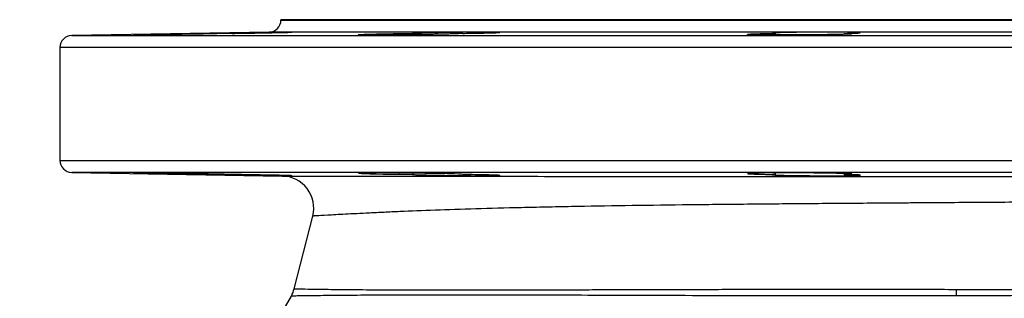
# Model space of a CAD drawing. Header units: millimetres. Extents: x 1605 to 5384, y 1283 to 6159.
# Tile 19 of 25: x 4404 to 4894, y 2544 to 2683. Entities that reach past the tile are written whole.
import ezdxf

# ---------------------------------------------------------------- set-up
doc = ezdxf.new("R2010")
doc.units = ezdxf.units.MM
doc.header["$LTSCALE"] = 2

msp = doc.modelspace()

# ---------------------------------------------------------------- linework, layer by layer
at = {"color": 7, "linetype": 'Continuous', "lineweight": 25}
for p, q in [((4533.96, 2682.87), (4533.96, 2682.68)), ((4533.96, 2682.87), (5273.96, 2682.87)), ((4528.06, 2676.68), (4429.86, 2674.97)), ((4599.37, 2676.03), (4599.37, 2675.39)), ((4779.92, 2676.03), (4779.92, 2675.26)), ((4814.21, 2675.56), (4814.21, 2676.03)), ((4423.96, 2668.97), (4423.96, 2612.76)), ((4429.86, 2606.76), (4534.57, 2604.94)), ((4599.37, 2606.34), (4599.37, 2605.7)), ((4779.92, 2606.47), (4779.92, 2605.7)), ((4814.21, 2605.7), (4814.21, 2606.17)), ((4540.57, 2548.75), (4549.8, 2584.99))]:
    msp.add_line(p, q, dxfattribs=at)
at = {"color": 8, "linetype": 'Continuous', "lineweight": 25}
for p, q in [((4533.96, 2682.68), (5273.96, 2682.68)), ((4903.96, 2676.68), (4528.06, 2676.68)), ((4429.86, 2674.97), (5378.06, 2674.97)), ((4903.96, 2668.97), (4423.96, 2668.97)), ((4423.96, 2612.76), (4903.96, 2612.76)), ((4903.96, 2606.76), (4429.86, 2606.76))]:
    msp.add_line(p, q, dxfattribs=at)
at = {"color": 7, "linetype": 'Continuous', "lineweight": 25, "flags": 128}
for points in [[(4624.39, 2605.72), (4623.76, 2605.8), (4622.38, 2605.87), (4620.32, 2605.95), (4616.88, 2606.04), (4613.53, 2606.12), (4609.76, 2606.19), (4605.66, 2606.26), (4601.37, 2606.32), (4596.99, 2606.37), (4592.65, 2606.42), (4588.48, 2606.45), (4584.59, 2606.47), (4581.1, 2606.48), (4578.1, 2606.48), (4575.69, 2606.46), (4573.91, 2606.44), (4572.84, 2606.4), (4572.49, 2606.35), (4572.88, 2606.3), (4574, 2606.23), (4575.82, 2606.16), (4578.27, 2606.09), (4581.3, 2606.01), (4584.82, 2605.94), (4588.73, 2605.86), (4592.91, 2605.79), (4599.37, 2605.7), (4599.37, 2605.7)], [(4818.06, 2605.92), (4818.08, 2605.96), (4817.39, 2606.03), (4815.99, 2606.11), (4813.91, 2606.18), (4810.45, 2606.27), (4807.09, 2606.33), (4803.31, 2606.38), (4799.2, 2606.42), (4794.9, 2606.45), (4790.52, 2606.47), (4786.19, 2606.48), (4782.03, 2606.48), (4778.15, 2606.46), (4774.67, 2606.43), (4771.69, 2606.4), (4769.29, 2606.35), (4767.53, 2606.29), (4766.48, 2606.22), (4766.15, 2606.15), (4766.57, 2606.08), (4767.7, 2606), (4769.54, 2605.93), (4772.01, 2605.85), (4775.06, 2605.78), (4778.59, 2605.72), (4779.92, 2605.7), (4779.92, 2605.7)]]:
    msp.add_lwpolyline(points, dxfattribs=at)
at = {"color": 7, "linetype": 'Continuous', "lineweight": 25}
for centre, radius, start, end in [((4527.96, 2682.68), 6, 271, 0), ((4429.96, 2668.97), 6, 91, 180), ((4429.96, 2612.76), 6, 180, 269), ((4534.29, 2588.94), 16, 345.7152, 89), ((4525.07, 2552.7), 16, 331.6371, 345.7152), ((4572.04, 2548.02), 298.11, 359.4663, 0.0837), ((4283.96, 2682.87), 290, 294.4433, 331.6371)]:
    msp.add_arc(centre, radius, start, end, dxfattribs=at)
for points, knots in [([(4509.63, 2676.03), (4509.02, 2676.01), (4508.32, 2676), (4506.76, 2675.96), (4505.91, 2675.94), (4503.13, 2675.88), (4501.05, 2675.84), (4498.17, 2675.78), (4497.58, 2675.77), (4496.39, 2675.75), (4495.78, 2675.73), (4493.96, 2675.7), (4492.71, 2675.68), (4490.17, 2675.63), (4488.86, 2675.61), (4486.27, 2675.57), (4484.99, 2675.55), (4483.06, 2675.52), (4482.43, 2675.51), (4481.15, 2675.49), (4480.51, 2675.48), (4478.63, 2675.45), (4477.41, 2675.43), (4475.05, 2675.4), (4473.91, 2675.38), (4471.7, 2675.35), (4470.66, 2675.34), (4468.71, 2675.31), (4467.8, 2675.3), (4466.53, 2675.29), (4466.12, 2675.28), (4465.35, 2675.28), (4464.99, 2675.27), (4463.96, 2675.26), (4463.36, 2675.26), (4462.33, 2675.25), (4461.89, 2675.25), (4461.23, 2675.25), (4460.99, 2675.25), (4460.77, 2675.26), (4460.72, 2675.26), (4460.67, 2675.26), (4460.67, 2675.27), (4460.8, 2675.28), (4461.27, 2675.3), (4462.57, 2675.34), (4463.09, 2675.35), (4464.29, 2675.38), (4464.97, 2675.4), (4466.13, 2675.42), (4466.53, 2675.43), (4467.38, 2675.45), (4467.82, 2675.46), (4469.19, 2675.49), (4470.17, 2675.51), (4472.24, 2675.55), (4473.35, 2675.57), (4475.64, 2675.61), (4476.82, 2675.63), (4478.65, 2675.67), (4479.26, 2675.68), (4480.52, 2675.7), (4481.15, 2675.71), (4483.07, 2675.75), (4484.35, 2675.77), (4486.93, 2675.81), (4488.22, 2675.83), (4490.81, 2675.88), (4492.09, 2675.9), (4494.58, 2675.94), (4495.8, 2675.96), (4497.59, 2675.99), (4498.18, 2676), (4499.33, 2676.01), (4499.89, 2676.02), (4500.44, 2676.03)], [0, 0, 0, 0, 0.03125, 0.03125, 0.0625, 0.0625, 0.125, 0.125, 0.140625, 0.140625, 0.15625, 0.15625, 0.1875, 0.1875, 0.21875, 0.21875, 0.25, 0.25, 0.265625, 0.265625, 0.28125, 0.28125, 0.3125, 0.3125, 0.34375, 0.34375, 0.375, 0.375, 0.40625, 0.40625, 0.421875, 0.421875, 0.4375, 0.4375, 0.46875, 0.46875, 0.5, 0.5, 0.53125, 0.53125, 0.546875, 0.546875, 0.5625, 0.5625, 0.625, 0.625, 0.65625, 0.65625, 0.6875, 0.6875, 0.703125, 0.703125, 0.71875, 0.71875, 0.75, 0.75, 0.78125, 0.78125, 0.8125, 0.8125, 0.828125, 0.828125, 0.84375, 0.84375, 0.875, 0.875, 0.90625, 0.90625, 0.9375, 0.9375, 0.96875, 0.96875, 0.984375, 0.984375, 1, 1, 1, 1]), ([(4539.03, 2676.65), (4538.56, 2676.65), (4537.83, 2676.64), (4536.34, 2676.63), (4535.77, 2676.62), (4534.53, 2676.61), (4533.86, 2676.6), (4532.78, 2676.59), (4532.4, 2676.58), (4531.63, 2676.57), (4531.22, 2676.57), (4529.99, 2676.55), (4529.13, 2676.54), (4527.34, 2676.51), (4526.41, 2676.5), (4524.97, 2676.47), (4524.48, 2676.47), (4523.49, 2676.45), (4522.99, 2676.44), (4521.5, 2676.42), (4520.49, 2676.4), (4518.45, 2676.37), (4517.41, 2676.35), (4514.33, 2676.3), (4512.32, 2676.26), (4509.39, 2676.21), (4508.44, 2676.19), (4506.63, 2676.15), (4505.75, 2676.14), (4504.07, 2676.1), (4503.27, 2676.09), (4501.77, 2676.06), (4501.08, 2676.04), (4500.44, 2676.03)], [0, 0, 0, 0, 0.125, 0.125, 0.1875, 0.1875, 0.25, 0.25, 0.28125, 0.28125, 0.3125, 0.3125, 0.375, 0.375, 0.4375, 0.4375, 0.46875, 0.46875, 0.5, 0.5, 0.5625, 0.5625, 0.625, 0.625, 0.75, 0.75, 0.8125, 0.8125, 0.875, 0.875, 0.9375, 0.9375, 1, 1, 1, 1]), ([(4509.63, 2676.03), (4511.53, 2676.06), (4515.8, 2676.12), (4522.86, 2676.24), (4528.9, 2676.36), (4533.99, 2676.46), (4537.68, 2676.55), (4539.7, 2676.62), (4539.39, 2676.63), (4539.31, 2676.63)], [0, 0, 0, 0, 0.139221, 0.312952, 0.486703, 0.595492, 0.769211, 0.94293, 1, 1, 1, 1]), ([(4624.47, 2676.03), (4624.52, 2676.01), (4624.47, 2676), (4624.24, 2675.97), (4624.15, 2675.96), (4623.9, 2675.94), (4623.76, 2675.93), (4622.9, 2675.88), (4621.87, 2675.84), (4619.78, 2675.77), (4619, 2675.75), (4617.3, 2675.7), (4616.37, 2675.68), (4614.4, 2675.63), (4613.36, 2675.61), (4611.72, 2675.58), (4611.16, 2675.57), (4610.01, 2675.55), (4609.42, 2675.54), (4606.44, 2675.48), (4603.95, 2675.45), (4598.75, 2675.38), (4596.18, 2675.35), (4592.99, 2675.32), (4592.35, 2675.31), (4591.09, 2675.3), (4590.47, 2675.3), (4588.65, 2675.28), (4587.47, 2675.28), (4585.18, 2675.26), (4584.07, 2675.26), (4581.99, 2675.25), (4581.01, 2675.25), (4579.64, 2675.25), (4579.2, 2675.25), (4578.35, 2675.25), (4577.95, 2675.25), (4576.79, 2675.26), (4576.1, 2675.26), (4574.9, 2675.28), (4574.38, 2675.28), (4573.52, 2675.3), (4573.18, 2675.31), (4572.7, 2675.34), (4572.56, 2675.35), (4572.48, 2675.37), (4572.48, 2675.38), (4572.53, 2675.4), (4572.58, 2675.4), (4572.8, 2675.43), (4573.03, 2675.45), (4573.7, 2675.49), (4574.13, 2675.51), (4575.17, 2675.55), (4575.77, 2675.57), (4576.79, 2675.6), (4577.16, 2675.61), (4577.93, 2675.63), (4578.33, 2675.64), (4580.45, 2675.7), (4582.4, 2675.75), (4585.71, 2675.81), (4586.86, 2675.84), (4589.22, 2675.88), (4590.44, 2675.9), (4592.31, 2675.93), (4592.95, 2675.94), (4594.23, 2675.96), (4594.87, 2675.97), (4596.8, 2676), (4598.08, 2676.01), (4599.37, 2676.03)], [0, 0, 0, 0, 0.03125, 0.03125, 0.046875, 0.046875, 0.0625, 0.0625, 0.125, 0.125, 0.15625, 0.15625, 0.1875, 0.1875, 0.21875, 0.21875, 0.234375, 0.234375, 0.25, 0.25, 0.3125, 0.3125, 0.375, 0.375, 0.390625, 0.390625, 0.40625, 0.40625, 0.4375, 0.4375, 0.46875, 0.46875, 0.5, 0.5, 0.515625, 0.515625, 0.53125, 0.53125, 0.5625, 0.5625, 0.59375, 0.59375, 0.625, 0.625, 0.65625, 0.65625, 0.671875, 0.671875, 0.6875, 0.6875, 0.71875, 0.71875, 0.75, 0.75, 0.78125, 0.78125, 0.796875, 0.796875, 0.8125, 0.8125, 0.875, 0.875, 0.90625, 0.90625, 0.9375, 0.9375, 0.953125, 0.953125, 0.96875, 0.96875, 1, 1, 1, 1]), ([(4642.56, 2676.59), (4642.27, 2676.6), (4641.88, 2676.61), (4640.9, 2676.63), (4640.31, 2676.63), (4638.93, 2676.64), (4638.15, 2676.65), (4636.87, 2676.65), (4636.43, 2676.65), (4635.49, 2676.65), (4635, 2676.64), (4633.48, 2676.64), (4632.42, 2676.63), (4630.74, 2676.62), (4630.17, 2676.62), (4629, 2676.61), (4628.4, 2676.61), (4626.58, 2676.59), (4625.35, 2676.58), (4623.48, 2676.56), (4622.85, 2676.55), (4621.58, 2676.53), (4620.94, 2676.53), (4619.04, 2676.5), (4617.79, 2676.48), (4615.94, 2676.45), (4615.32, 2676.44), (4614.11, 2676.42), (4613.51, 2676.41), (4611.74, 2676.38), (4610.61, 2676.36), (4609, 2676.33), (4608.48, 2676.32), (4607.46, 2676.3), (4606.97, 2676.29), (4605.54, 2676.25), (4604.68, 2676.23), (4603.5, 2676.2), (4603.13, 2676.19), (4602.43, 2676.17), (4602.1, 2676.15), (4601.19, 2676.12), (4600.68, 2676.1), (4600.08, 2676.07), (4599.9, 2676.07), (4599.6, 2676.05), (4599.47, 2676.04), (4599.37, 2676.03)], [0, 0, 0, 0, 0.0625, 0.0625, 0.125, 0.125, 0.1875, 0.1875, 0.21875, 0.21875, 0.25, 0.25, 0.3125, 0.3125, 0.34375, 0.34375, 0.375, 0.375, 0.4375, 0.4375, 0.46875, 0.46875, 0.5, 0.5, 0.5625, 0.5625, 0.59375, 0.59375, 0.625, 0.625, 0.6875, 0.6875, 0.71875, 0.71875, 0.75, 0.75, 0.8125, 0.8125, 0.84375, 0.84375, 0.875, 0.875, 0.9375, 0.9375, 0.96875, 0.96875, 1, 1, 1, 1]), ([(4624.47, 2676.03), (4625.08, 2676.04), (4628.11, 2676.08), (4632.44, 2676.16), (4637.52, 2676.27), (4641.21, 2676.38), (4643.23, 2676.48), (4642.92, 2676.52), (4642.84, 2676.52)], [0, 0, 0, 0, 0.059438, 0.297293, 0.446185, 0.684084, 0.921984, 1, 1, 1, 1]), ([(4814.21, 2676.03), (4814.55, 2676.02), (4814.87, 2676.01), (4815.48, 2676), (4815.76, 2675.99), (4816.53, 2675.96), (4816.95, 2675.94), (4817.61, 2675.9), (4817.85, 2675.88), (4818.14, 2675.83), (4818.18, 2675.81), (4818.08, 2675.77), (4817.93, 2675.75), (4817.57, 2675.71), (4817.42, 2675.7), (4817.08, 2675.68), (4816.89, 2675.67), (4816.24, 2675.63), (4815.73, 2675.61), (4814.51, 2675.57), (4813.82, 2675.55), (4812.27, 2675.51), (4811.42, 2675.49), (4809.57, 2675.45), (4808.58, 2675.43), (4806.51, 2675.4), (4805.41, 2675.38), (4803.69, 2675.36), (4803.1, 2675.35), (4801.9, 2675.34), (4801.3, 2675.33), (4799.47, 2675.31), (4798.23, 2675.3), (4795.69, 2675.28), (4794.38, 2675.28), (4791.79, 2675.26), (4790.51, 2675.26), (4788.58, 2675.25), (4787.94, 2675.25), (4786.67, 2675.25), (4786.03, 2675.25), (4782.89, 2675.25), (4780.53, 2675.26), (4776.1, 2675.28), (4774.15, 2675.3), (4772.03, 2675.33), (4771.62, 2675.34), (4770.85, 2675.35), (4770.49, 2675.36), (4769.45, 2675.38), (4768.85, 2675.4), (4767.81, 2675.43), (4767.38, 2675.45), (4766.71, 2675.49), (4766.47, 2675.51), (4766.25, 2675.54), (4766.2, 2675.55), (4766.14, 2675.57), (4766.14, 2675.58), (4766.21, 2675.61), (4766.36, 2675.63), (4766.83, 2675.68), (4767.16, 2675.7), (4768.02, 2675.75), (4768.53, 2675.77), (4769.73, 2675.81), (4770.42, 2675.83), (4771.57, 2675.87), (4771.97, 2675.88), (4772.82, 2675.9), (4773.26, 2675.91), (4774.62, 2675.94), (4775.6, 2675.96), (4777.67, 2676), (4778.78, 2676.01), (4779.92, 2676.03)], [0, 0, 0, 0, 0.015625, 0.015625, 0.03125, 0.03125, 0.0625, 0.0625, 0.09375, 0.09375, 0.125, 0.125, 0.15625, 0.15625, 0.171875, 0.171875, 0.1875, 0.1875, 0.21875, 0.21875, 0.25, 0.25, 0.28125, 0.28125, 0.3125, 0.3125, 0.34375, 0.34375, 0.359375, 0.359375, 0.375, 0.375, 0.40625, 0.40625, 0.4375, 0.4375, 0.46875, 0.46875, 0.484375, 0.484375, 0.5, 0.5, 0.5625, 0.5625, 0.625, 0.625, 0.640625, 0.640625, 0.65625, 0.65625, 0.6875, 0.6875, 0.71875, 0.71875, 0.75, 0.75, 0.765625, 0.765625, 0.78125, 0.78125, 0.8125, 0.8125, 0.84375, 0.84375, 0.875, 0.875, 0.90625, 0.90625, 0.921875, 0.921875, 0.9375, 0.9375, 0.96875, 0.96875, 1, 1, 1, 1]), ([(4778.72, 2676.15), (4778.64, 2676.14), (4778.38, 2676.09), (4779.3, 2676.05), (4779.92, 2676.03)], [0, 0, 0, 0, 0.326902, 1, 1, 1, 1]), ([(4821.87, 2676.43), (4821.59, 2676.45), (4820.83, 2676.49), (4819.69, 2676.52), (4818.36, 2676.56), (4817.61, 2676.57), (4815.96, 2676.59), (4815.06, 2676.6), (4813.1, 2676.62), (4812.07, 2676.63), (4809.91, 2676.64), (4808.78, 2676.64), (4806.42, 2676.65), (4805.22, 2676.65), (4802.79, 2676.64), (4801.56, 2676.64), (4799.07, 2676.63), (4797.84, 2676.62), (4795.41, 2676.6), (4794.22, 2676.59), (4791.86, 2676.56), (4790.74, 2676.55), (4788.59, 2676.52), (4787.57, 2676.5), (4785.63, 2676.46), (4784.74, 2676.44), (4783.11, 2676.4), (4782.37, 2676.38), (4781.06, 2676.34), (4779.95, 2676.3), (4779.21, 2676.26), (4778.94, 2676.23)], [0, 0, 0, 0, 0.0625, 0.125, 0.125, 0.1875, 0.1875, 0.25, 0.25, 0.3125, 0.3125, 0.375, 0.375, 0.4375, 0.4375, 0.5, 0.5, 0.5625, 0.5625, 0.625, 0.625, 0.6875, 0.6875, 0.75, 0.75, 0.8125, 0.8125, 0.875, 0.875, 0.9375, 1, 1, 1, 1]), ([(4814.21, 2676.03), (4814.82, 2676.04), (4817.29, 2676.09), (4820.52, 2676.18), (4822.54, 2676.28), (4822.23, 2676.34), (4822.16, 2676.35)], [0, 0, 0, 0, 0.121771, 0.4991, 0.876428, 1, 1, 1, 1]), ([(4509.63, 2605.7), (4509.02, 2605.72), (4508.32, 2605.74), (4506.76, 2605.77), (4505.91, 2605.79), (4503.13, 2605.85), (4501.05, 2605.9), (4498.17, 2605.95), (4497.58, 2605.96), (4496.39, 2605.99), (4495.78, 2606), (4493.96, 2606.03), (4492.71, 2606.05), (4490.17, 2606.1), (4488.86, 2606.12), (4486.27, 2606.17), (4484.99, 2606.19), (4483.06, 2606.22), (4482.43, 2606.23), (4481.15, 2606.25), (4480.51, 2606.26), (4478.63, 2606.29), (4477.41, 2606.3), (4475.05, 2606.34), (4473.91, 2606.35), (4471.7, 2606.38), (4470.66, 2606.4), (4468.71, 2606.42), (4467.8, 2606.43), (4466.53, 2606.44), (4466.12, 2606.45), (4465.35, 2606.46), (4464.99, 2606.46), (4463.96, 2606.47), (4463.36, 2606.47), (4462.33, 2606.48), (4461.89, 2606.48), (4461.23, 2606.48), (4460.99, 2606.48), (4460.77, 2606.48), (4460.72, 2606.47), (4460.67, 2606.47), (4460.67, 2606.47), (4460.8, 2606.45), (4461.27, 2606.43), (4462.57, 2606.4), (4463.09, 2606.38), (4464.29, 2606.35), (4464.97, 2606.34), (4466.13, 2606.31), (4466.53, 2606.3), (4467.38, 2606.28), (4467.82, 2606.27), (4469.19, 2606.25), (4470.17, 2606.23), (4472.24, 2606.19), (4473.35, 2606.16), (4475.64, 2606.12), (4476.82, 2606.1), (4478.65, 2606.07), (4479.26, 2606.05), (4480.52, 2606.03), (4481.15, 2606.02), (4483.07, 2605.99), (4484.35, 2605.96), (4486.93, 2605.92), (4488.22, 2605.9), (4490.81, 2605.85), (4492.09, 2605.83), (4494.58, 2605.79), (4495.8, 2605.77), (4497.59, 2605.75), (4498.18, 2605.74), (4499.33, 2605.72), (4499.89, 2605.71), (4500.44, 2605.7)], [0, 0, 0, 0, 0.03125, 0.03125, 0.0625, 0.0625, 0.125, 0.125, 0.140625, 0.140625, 0.15625, 0.15625, 0.1875, 0.1875, 0.21875, 0.21875, 0.25, 0.25, 0.265625, 0.265625, 0.28125, 0.28125, 0.3125, 0.3125, 0.34375, 0.34375, 0.375, 0.375, 0.40625, 0.40625, 0.421875, 0.421875, 0.4375, 0.4375, 0.46875, 0.46875, 0.5, 0.5, 0.53125, 0.53125, 0.546875, 0.546875, 0.5625, 0.5625, 0.625, 0.625, 0.65625, 0.65625, 0.6875, 0.6875, 0.703125, 0.703125, 0.71875, 0.71875, 0.75, 0.75, 0.78125, 0.78125, 0.8125, 0.8125, 0.828125, 0.828125, 0.84375, 0.84375, 0.875, 0.875, 0.90625, 0.90625, 0.9375, 0.9375, 0.96875, 0.96875, 0.984375, 0.984375, 1, 1, 1, 1]), ([(4500.44, 2605.7), (4501.12, 2605.69), (4501.87, 2605.67), (4503.45, 2605.64), (4504.3, 2605.62), (4505.65, 2605.6), (4506.11, 2605.59), (4507.06, 2605.57), (4507.54, 2605.56), (4509, 2605.53), (4510.01, 2605.51), (4512.07, 2605.48), (4513.15, 2605.46), (4515.3, 2605.42), (4516.37, 2605.4), (4517.99, 2605.37), (4518.54, 2605.36), (4519.62, 2605.35), (4520.16, 2605.34), (4521.79, 2605.31), (4522.85, 2605.29), (4524.92, 2605.26), (4525.93, 2605.24), (4527.41, 2605.22), (4527.9, 2605.21), (4528.85, 2605.2), (4529.31, 2605.19), (4530.66, 2605.17), (4531.51, 2605.16), (4533.13, 2605.14), (4533.89, 2605.13), (4535.27, 2605.11), (4535.89, 2605.11), (4536.73, 2605.1), (4536.99, 2605.1), (4537.48, 2605.09), (4537.71, 2605.09), (4538.75, 2605.08), (4539.27, 2605.08), (4539.49, 2605.09)], [0, 0, 0, 0, 0.0625, 0.0625, 0.125, 0.125, 0.15625, 0.15625, 0.1875, 0.1875, 0.25, 0.25, 0.3125, 0.3125, 0.375, 0.375, 0.40625, 0.40625, 0.4375, 0.4375, 0.5, 0.5, 0.5625, 0.5625, 0.59375, 0.59375, 0.625, 0.625, 0.6875, 0.6875, 0.75, 0.75, 0.8125, 0.8125, 0.84375, 0.84375, 0.875, 0.875, 1, 1, 1, 1]), ([(4539.33, 2605.1), (4539.31, 2605.11), (4539.26, 2605.13), (4536.71, 2605.2), (4532.65, 2605.3), (4527.24, 2605.41), (4520.01, 2605.54), (4513.91, 2605.64), (4510.6, 2605.69), (4509.63, 2605.7)], [0, 0, 0, 0, 0.1239263, 0.2975549, 0.4062105, 0.5799064, 0.7536021, 0.9273025, 1, 1, 1, 1]), ([(4534.57, 2604.94), (4534.57, 2604.94), (4535.23, 2604.93), (4537.79, 2604.93), (4539.68, 2604.92), (4543.42, 2604.92), (4544.82, 2604.91), (4547.13, 2604.91), (4547.94, 2604.91), (4549.62, 2604.9), (4550.5, 2604.9), (4555.05, 2604.89), (4559.21, 2604.89), (4568.55, 2604.87), (4573.72, 2604.87), (4582.23, 2604.86), (4585.19, 2604.85), (4589.81, 2604.85), (4591.39, 2604.85), (4594.6, 2604.84), (4596.23, 2604.84), (4604.54, 2604.83), (4611.59, 2604.83), (4626.49, 2604.81), (4634.34, 2604.81), (4650.83, 2604.8), (4659.48, 2604.79), (4670.79, 2604.78), (4673.08, 2604.78), (4677.71, 2604.78), (4680.05, 2604.78), (4687.12, 2604.77), (4691.89, 2604.77), (4706.42, 2604.76), (4716.36, 2604.76), (4736.76, 2604.75), (4747.21, 2604.74), (4763.28, 2604.74), (4768.7, 2604.73), (4776.93, 2604.73), (4779.69, 2604.73), (4785.24, 2604.72), (4788.03, 2604.72), (4802.06, 2604.72), (4813.4, 2604.71), (4830.61, 2604.7), (4836.38, 2604.7), (4845.07, 2604.7), (4847.98, 2604.7), (4853.8, 2604.69), (4856.7, 2604.69), (4871.23, 2604.69), (4882.82, 2604.68), (4905.98, 2604.67), (4917.55, 2604.67), (4940.63, 2604.66), (4952.16, 2604.65), (4966.54, 2604.64), (4969.41, 2604.64), (4975.12, 2604.64), (4977.97, 2604.64), (4986.46, 2604.64), (4992.06, 2604.63), (5008.73, 2604.63), (5019.63, 2604.62), (5041.03, 2604.61), (5051.53, 2604.61), (5066.96, 2604.6), (5072.06, 2604.6), (5082.13, 2604.59), (5087.08, 2604.59), (5101.62, 2604.58), (5110.95, 2604.58), (5128.87, 2604.57), (5137.46, 2604.57), (5149.81, 2604.57), (5153.83, 2604.56), (5159.73, 2604.56), (5161.67, 2604.56), (5165.51, 2604.56), (5167.41, 2604.56), (5176.74, 2604.56), (5183.71, 2604.55), (5196.67, 2604.55), (5202.67, 2604.55), (5213.69, 2604.55), (5218.72, 2604.54), (5224.38, 2604.54), (5225.48, 2604.54), (5227.62, 2604.54), (5228.66, 2604.54), (5231.67, 2604.54), (5233.53, 2604.54), (5238.7, 2604.54), (5241.58, 2604.54), (5246.22, 2604.54), (5247.97, 2604.54), (5250.34, 2604.54), (5250.96, 2604.54), (5250.96, 2604.54)], [0, 0, 0, 0, 0.03125, 0.03125, 0.0625, 0.0625, 0.078125, 0.078125, 0.085937, 0.085937, 0.09375, 0.09375, 0.125, 0.125, 0.15625, 0.15625, 0.171875, 0.171875, 0.179687, 0.179687, 0.1875, 0.1875, 0.21875, 0.21875, 0.25, 0.25, 0.28125, 0.28125, 0.289062, 0.289062, 0.296875, 0.296875, 0.3125, 0.3125, 0.34375, 0.34375, 0.375, 0.375, 0.390625, 0.390625, 0.398437, 0.398437, 0.40625, 0.40625, 0.4375, 0.4375, 0.453125, 0.453125, 0.460937, 0.460937, 0.46875, 0.46875, 0.5, 0.5, 0.53125, 0.53125, 0.5625, 0.5625, 0.570312, 0.570312, 0.578125, 0.578125, 0.59375, 0.59375, 0.625, 0.625, 0.65625, 0.65625, 0.671875, 0.671875, 0.6875, 0.6875, 0.71875, 0.71875, 0.75, 0.75, 0.765625, 0.765625, 0.773437, 0.773437, 0.78125, 0.78125, 0.8125, 0.8125, 0.84375, 0.84375, 0.875, 0.875, 0.882812, 0.882812, 0.890625, 0.890625, 0.90625, 0.90625, 0.9375, 0.9375, 0.96875, 0.96875, 1, 1, 1, 1]), ([(4599.37, 2605.7), (4599.58, 2605.69), (4599.89, 2605.67), (4600.55, 2605.64), (4600.8, 2605.62), (4601.34, 2605.6), (4601.94, 2605.58), (4602.64, 2605.56), (4603.39, 2605.54), (4603.8, 2605.53), (4605.08, 2605.49), (4606.02, 2605.47), (4607.54, 2605.43), (4608.06, 2605.42), (4609.16, 2605.4), (4609.72, 2605.39), (4611.46, 2605.35), (4612.67, 2605.33), (4614.54, 2605.3), (4615.17, 2605.29), (4616.46, 2605.27), (4617.12, 2605.26), (4619.09, 2605.23), (4620.41, 2605.21), (4623.05, 2605.18), (4624.39, 2605.16), (4626.98, 2605.14), (4628.24, 2605.13), (4630.08, 2605.11), (4630.69, 2605.11), (4631.87, 2605.1), (4632.44, 2605.1), (4634.11, 2605.09), (4635.15, 2605.09), (4636.61, 2605.09), (4637.08, 2605.09), (4637.97, 2605.09), (4638.38, 2605.09), (4639.57, 2605.09), (4640.26, 2605.1), (4641.14, 2605.11), (4641.41, 2605.12), (4641.89, 2605.13), (4642.09, 2605.13), (4642.64, 2605.15), (4642.88, 2605.16), (4643.01, 2605.18)], [0, 0, 0, 0, 0.0625, 0.0625, 0.09375, 0.09375, 0.125, 0.15625, 0.15625, 0.1875, 0.1875, 0.25, 0.25, 0.28125, 0.28125, 0.3125, 0.3125, 0.375, 0.375, 0.40625, 0.40625, 0.4375, 0.4375, 0.5, 0.5, 0.5625, 0.5625, 0.625, 0.625, 0.65625, 0.65625, 0.6875, 0.6875, 0.75, 0.75, 0.78125, 0.78125, 0.8125, 0.8125, 0.875, 0.875, 0.90625, 0.90625, 0.9375, 0.9375, 1, 1, 1, 1]), ([(4642.86, 2605.21), (4642.84, 2605.23), (4642.79, 2605.28), (4640.23, 2605.38), (4636.17, 2605.5), (4631.05, 2605.61), (4626.56, 2605.67), (4624.47, 2605.7)], [0, 0, 0, 0, 0.1697107, 0.407489, 0.5563443, 0.7941547, 1, 1, 1, 1]), ([(4779.92, 2605.7), (4779.64, 2605.69), (4779.39, 2605.68), (4778.99, 2605.66), (4778.66, 2605.63), (4778.5, 2605.61), (4778.42, 2605.58), (4778.42, 2605.57), (4778.56, 2605.53), (4778.81, 2605.5), (4779.44, 2605.46), (4779.69, 2605.45), (4780.27, 2605.42), (4780.59, 2605.41), (4781.32, 2605.38), (4781.71, 2605.37), (4782.58, 2605.34), (4783.06, 2605.33), (4784.57, 2605.29), (4785.7, 2605.27), (4788.16, 2605.22), (4789.51, 2605.2), (4792.33, 2605.16), (4793.8, 2605.15), (4796.1, 2605.13), (4796.87, 2605.12), (4798.42, 2605.11), (4799.2, 2605.11), (4800.76, 2605.1), (4801.54, 2605.09), (4803.1, 2605.09), (4803.89, 2605.09), (4806.19, 2605.08), (4807.68, 2605.09), (4809.84, 2605.09), (4810.55, 2605.09), (4811.92, 2605.1), (4813.23, 2605.11), (4814.45, 2605.12), (4815.62, 2605.14), (4816.19, 2605.14), (4817.77, 2605.17), (4818.69, 2605.18), (4819.86, 2605.21), (4820.22, 2605.22), (4820.86, 2605.25), (4821.14, 2605.26), (4821.86, 2605.29), (4822.17, 2605.32), (4822.33, 2605.34)], [0, 0, 0, 0, 0.03125, 0.03125, 0.0625, 0.09375, 0.09375, 0.125, 0.125, 0.1875, 0.1875, 0.21875, 0.21875, 0.25, 0.25, 0.28125, 0.28125, 0.3125, 0.3125, 0.375, 0.375, 0.4375, 0.4375, 0.5, 0.5, 0.53125, 0.53125, 0.5625, 0.5625, 0.59375, 0.59375, 0.625, 0.625, 0.6875, 0.6875, 0.71875, 0.71875, 0.75, 0.78125, 0.78125, 0.8125, 0.8125, 0.875, 0.875, 0.90625, 0.90625, 0.9375, 0.9375, 1, 1, 1, 1]), ([(4814.21, 2605.7), (4814.74, 2605.72), (4815.22, 2605.73), (4816.08, 2605.76), (4816.46, 2605.77), (4817.42, 2605.82), (4817.84, 2605.85), (4818.03, 2605.88)], [0, 0, 0, 0, 0.25, 0.25, 0.5, 0.5, 1, 1, 1, 1]), ([(4822.18, 2605.38), (4822.16, 2605.41), (4822.11, 2605.48), (4819.55, 2605.58), (4816.57, 2605.66), (4814.8, 2605.69), (4814.21, 2605.7)], [0, 0, 0, 0, 0.268129, 0.644998, 0.880955, 1, 1, 1, 1]), ([(5235.73, 2592.47), (5235.73, 2592.47), (5235.14, 2592.49), (5232.88, 2592.53), (5231.19, 2592.56), (5226.75, 2592.63), (5223.99, 2592.67), (5219.85, 2592.72), (5218.99, 2592.73), (5217.2, 2592.75), (5216.27, 2592.76), (5213.39, 2592.79), (5211.35, 2592.81), (5204.86, 2592.87), (5200.06, 2592.9), (5189.5, 2592.95), (5183.75, 2592.98), (5174.41, 2593.01), (5171.18, 2593.01), (5164.47, 2593.02), (5160.99, 2593.03), (5150.29, 2593.03), (5142.78, 2593.03), (5127.04, 2593.01), (5118.81, 2592.99), (5101.62, 2592.93), (5092.66, 2592.9), (5080.99, 2592.85), (5078.63, 2592.84), (5073.88, 2592.82), (5071.49, 2592.81), (5064.29, 2592.77), (5059.43, 2592.75), (5044.69, 2592.68), (5034.65, 2592.63), (5014.16, 2592.53), (5003.7, 2592.47), (4987.7, 2592.38), (4982.31, 2592.35), (4974.14, 2592.3), (4971.41, 2592.28), (4965.93, 2592.25), (4963.19, 2592.23), (4949.48, 2592.15), (4938.47, 2592.09), (4916.4, 2591.95), (4905.34, 2591.89), (4883.13, 2591.74), (4872, 2591.67), (4858.04, 2591.58), (4855.25, 2591.56), (4849.69, 2591.52), (4846.92, 2591.5), (4838.64, 2591.44), (4833.16, 2591.4), (4816.83, 2591.28), (4806.09, 2591.2), (4784.9, 2591.02), (4774.45, 2590.93), (4759, 2590.78), (4753.89, 2590.73), (4743.74, 2590.62), (4738.75, 2590.56), (4724.01, 2590.39), (4714.49, 2590.26), (4696.06, 2589.99), (4687.15, 2589.85), (4674.23, 2589.61), (4670, 2589.52), (4663.77, 2589.39), (4661.71, 2589.35), (4657.64, 2589.25), (4655.62, 2589.21), (4645.63, 2588.97), (4638.08, 2588.77), (4623.82, 2588.35), (4617.11, 2588.13), (4604.51, 2587.67), (4598.62, 2587.43), (4591.78, 2587.14), (4590.44, 2587.08), (4587.81, 2586.96), (4586.53, 2586.9), (4582.75, 2586.72), (4580.37, 2586.61), (4573.6, 2586.28), (4569.6, 2586.07), (4562.64, 2585.7), (4559.67, 2585.53), (4554.84, 2585.27), (4552.98, 2585.16), (4551.4, 2585.08), (4551.12, 2585.06), (4550.64, 2585.03), (4550.44, 2585.02), (4549.96, 2585), (4549.8, 2584.99), (4549.8, 2584.99)], [0, 0, 0, 0, 0.03125, 0.03125, 0.0625, 0.0625, 0.09375, 0.09375, 0.101562, 0.101562, 0.109375, 0.109375, 0.125, 0.125, 0.15625, 0.15625, 0.1875, 0.1875, 0.203125, 0.203125, 0.21875, 0.21875, 0.25, 0.25, 0.28125, 0.28125, 0.3125, 0.3125, 0.320312, 0.320312, 0.328125, 0.328125, 0.34375, 0.34375, 0.375, 0.375, 0.40625, 0.40625, 0.421875, 0.421875, 0.429687, 0.429687, 0.4375, 0.4375, 0.46875, 0.46875, 0.5, 0.5, 0.53125, 0.53125, 0.539062, 0.539062, 0.546875, 0.546875, 0.5625, 0.5625, 0.59375, 0.59375, 0.625, 0.625, 0.640625, 0.640625, 0.65625, 0.65625, 0.6875, 0.6875, 0.71875, 0.71875, 0.734375, 0.734375, 0.742187, 0.742187, 0.75, 0.75, 0.78125, 0.78125, 0.8125, 0.8125, 0.84375, 0.84375, 0.851562, 0.851562, 0.859375, 0.859375, 0.875, 0.875, 0.90625, 0.90625, 0.9375, 0.9375, 0.96875, 0.96875, 0.976562, 0.976562, 0.984375, 0.984375, 1, 1, 1, 1]), ([(4540.57, 2548.75), (4540.57, 2548.75), (4541.17, 2548.74), (4543.5, 2548.69), (4545.23, 2548.66), (4548.68, 2548.6), (4549.97, 2548.58), (4552.12, 2548.55), (4552.87, 2548.54), (4554.44, 2548.51), (4555.26, 2548.5), (4559.49, 2548.45), (4563.38, 2548.41), (4572.1, 2548.33), (4576.94, 2548.3), (4584.9, 2548.25), (4587.66, 2548.24), (4593.43, 2548.22), (4596.44, 2548.21), (4605.71, 2548.18), (4612.27, 2548.18), (4626.09, 2548.17), (4633.35, 2548.18), (4648.57, 2548.2), (4656.54, 2548.22), (4666.93, 2548.25), (4669.04, 2548.25), (4673.27, 2548.26), (4675.4, 2548.27), (4681.84, 2548.28), (4686.19, 2548.3), (4699.41, 2548.33), (4708.46, 2548.36), (4727, 2548.41), (4736.5, 2548.44), (4751.09, 2548.47), (4756.01, 2548.47), (4763.49, 2548.49), (4765.99, 2548.49), (4771.03, 2548.5), (4773.57, 2548.5), (4786.27, 2548.51), (4796.53, 2548.52), (4817.23, 2548.52), (4827.68, 2548.52), (4848.77, 2548.5), (4859.41, 2548.48), (4870.15, 2548.46)], [0, 0, 0, 0, 0.0625, 0.0625, 0.125, 0.125, 0.15625, 0.15625, 0.171875, 0.171875, 0.1875, 0.1875, 0.25, 0.25, 0.3125, 0.3125, 0.34375, 0.34375, 0.375, 0.375, 0.4375, 0.4375, 0.5, 0.5, 0.5625, 0.5625, 0.578125, 0.578125, 0.59375, 0.59375, 0.625, 0.625, 0.6875, 0.6875, 0.75, 0.75, 0.78125, 0.78125, 0.796875, 0.796875, 0.8125, 0.8125, 0.875, 0.875, 0.9375, 0.9375, 1, 1, 1, 1]), ([(4870.15, 2548.46), (4880.87, 2548.44), (4891.53, 2548.41), (4912.74, 2548.34), (4923.29, 2548.31), (4944.28, 2548.22), (4954.71, 2548.18), (4970.28, 2548.1), (4975.46, 2548.08), (4983.2, 2548.04), (4985.78, 2548.02), (4990.91, 2548), (4993.46, 2547.99), (5006.13, 2547.92), (5016.05, 2547.87), (5035.44, 2547.77), (5044.92, 2547.71), (5063.44, 2547.62), (5072.47, 2547.57), (5085.69, 2547.51), (5090.04, 2547.49), (5098.58, 2547.46), (5102.77, 2547.44), (5106.87, 2547.43)], [0, 0, 0, 0, 0.125, 0.125, 0.25, 0.25, 0.375, 0.375, 0.4375, 0.4375, 0.46875, 0.46875, 0.5, 0.5, 0.625, 0.625, 0.75, 0.75, 0.875, 0.875, 0.9375, 0.9375, 1, 1, 1, 1]), ([(4870.13, 2545.25), (4859.36, 2545.22), (4848.69, 2545.21), (4827.58, 2545.19), (4817.13, 2545.19), (4796.45, 2545.2), (4786.21, 2545.21), (4771.01, 2545.24), (4765.97, 2545.24), (4755.95, 2545.26), (4750.96, 2545.28), (4736.21, 2545.32), (4726.63, 2545.34), (4707.98, 2545.4), (4698.91, 2545.43), (4681.25, 2545.49), (4672.68, 2545.51), (4662.27, 2545.54), (4660.21, 2545.55), (4656.11, 2545.56), (4654.08, 2545.56), (4648.04, 2545.57), (4644.1, 2545.58), (4632.59, 2545.6), (4625.3, 2545.61), (4611.45, 2545.61), (4604.9, 2545.6), (4592.57, 2545.57), (4586.78, 2545.55), (4578.71, 2545.51), (4576.12, 2545.5), (4571.2, 2545.47), (4568.87, 2545.45), (4562.25, 2545.4), (4558.33, 2545.36), (4551.54, 2545.29), (4548.66, 2545.25), (4545.15, 2545.2), (4544.12, 2545.18), (4542.77, 2545.16), (4542.36, 2545.16), (4541.61, 2545.14), (4541.27, 2545.14), (4539.76, 2545.11), (4539.15, 2545.1), (4539.15, 2545.1)], [0, 0, 0, 0, 0.0625, 0.0625, 0.125, 0.125, 0.1875, 0.1875, 0.21875, 0.21875, 0.25, 0.25, 0.3125, 0.3125, 0.375, 0.375, 0.4375, 0.4375, 0.453125, 0.453125, 0.46875, 0.46875, 0.5, 0.5, 0.5625, 0.5625, 0.625, 0.625, 0.6875, 0.6875, 0.71875, 0.71875, 0.75, 0.75, 0.8125, 0.8125, 0.875, 0.875, 0.90625, 0.90625, 0.921875, 0.921875, 0.9375, 0.9375, 1, 1, 1, 1]), ([(5106.77, 2546.31), (5098.56, 2546.28), (5090.08, 2546.25), (5072.61, 2546.17), (5063.62, 2546.12), (5045.14, 2546.02), (5035.65, 2545.97), (5021.02, 2545.89), (5016.09, 2545.87), (5008.58, 2545.83), (5006.06, 2545.81), (5001.03, 2545.78), (4998.5, 2545.77), (4985.84, 2545.7), (4975.62, 2545.65), (4954.99, 2545.54), (4944.58, 2545.49), (4923.57, 2545.4), (4912.97, 2545.36), (4899.6, 2545.32), (4896.92, 2545.31), (4891.56, 2545.3), (4888.88, 2545.29), (4880.84, 2545.27), (4875.49, 2545.26), (4870.13, 2545.25)], [0, 0, 0, 0, 0.125, 0.125, 0.25, 0.25, 0.375, 0.375, 0.4375, 0.4375, 0.46875, 0.46875, 0.5, 0.5, 0.625, 0.625, 0.75, 0.75, 0.875, 0.875, 0.90625, 0.90625, 0.9375, 0.9375, 1, 1, 1, 1])]:
    msp.add_open_spline(points, degree=3, knots=knots, dxfattribs=at)

doc.saveas('drawing.dxf')
